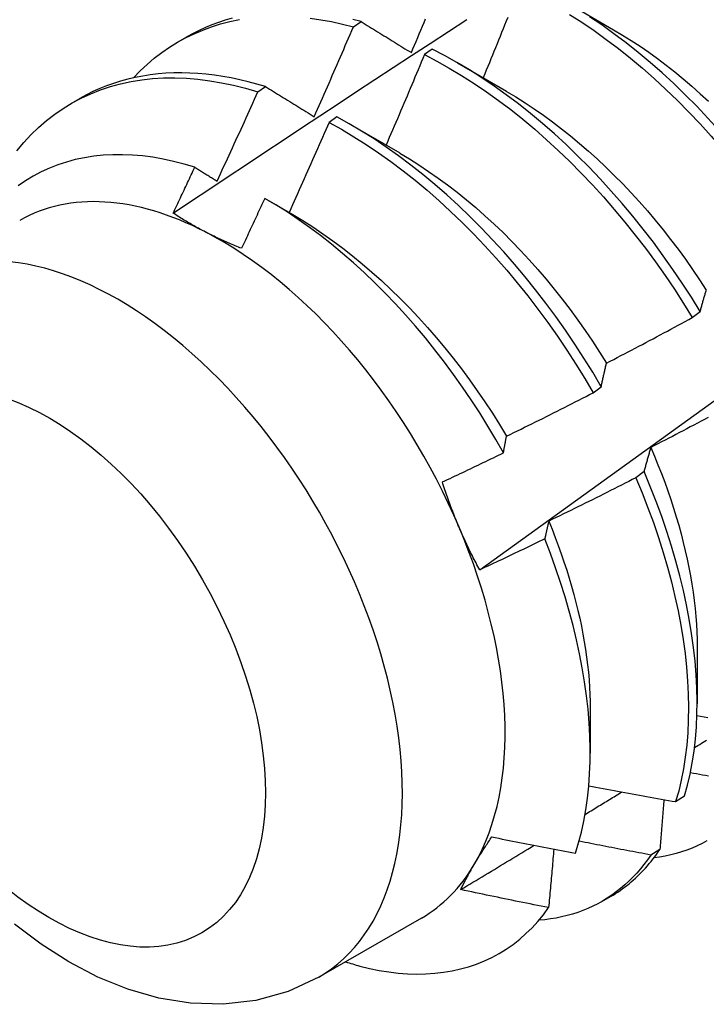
# Model space of a CAD drawing. Header units: inches. Extents: x 15 to 190, y 16 to 108.
# Tile 62 of 90: x 168.969 to 169.192, y 68.755 to 69.076. Entities that reach past the tile are written whole.
import ezdxf

# ---------------------------------------------------------------- set-up
doc = ezdxf.new("R2010")
doc.units = ezdxf.units.IN
doc.header["$MEASUREMENT"] = 0
doc.layers.add('Visible Edges(ANSI)', color=7, linetype='Continuous', lineweight=25)
doc.layers.add('Visible Tangent Edges(ANSI)', color=7, linetype='Continuous', lineweight=25)

msp = doc.modelspace()

# ---------------------------------------------------------------- linework, layer by layer
at = {"layer": 'Visible Edges(ANSI)'}
for p, q in [((169.14605, 69.08161), (169.162, 69.07238)), ((169.07733, 69.07331), (169.07984, 69.07501)), ((169.02039, 69.06844), (169.0232, 69.07006)), ((169.10296, 69.06605), (169.10045, 69.06427)), ((169.11125, 69.06157), (169.1272, 69.05234)), ((169.04626, 69.05217), (169.04877, 69.05388)), ((168.98559, 69.0484), (168.9884, 69.05002)), ((169.07196, 69.04404), (169.06945, 69.04225)), ((169.07645, 69.04153), (169.0924, 69.0323)), ((169.04947, 69.01697), (169.05761, 69.01226)), ((169.18756, 68.97875), (169.19016, 68.98072)), ((169.15536, 68.9543), (169.15797, 68.95628)), ((169.17189, 68.92865), (169.16923, 68.92666)), ((169.18917, 68.87157), (169.18915, 68.85313)), ((169.15437, 68.85153), (169.15435, 68.83712)), ((169.18217, 68.82134), (169.18506, 68.82322)), ((169.17703, 68.8058), (169.17408, 68.80398)), ((169.1582, 68.78889), (169.16101, 68.79051)), ((169.09945, 68.78346), (169.06605, 68.76422))]:
    msp.add_line(p, q, dxfattribs=at)
at = {"layer": 'Visible Edges(ANSI)', "flags": 128}
for points in [[(169.12754, 69.07634), (169.12705, 69.07512), (169.12655, 69.07389), (169.12606, 69.07266), (169.12557, 69.07144), (169.12507, 69.07022), (169.12458, 69.06899), (169.12408, 69.06777), (169.12358, 69.06654), (169.12308, 69.06532), (169.12258, 69.06409), (169.12208, 69.06287), (169.12158, 69.06165), (169.12108, 69.06042), (169.12058, 69.0592), (169.12008, 69.05798), (169.11957, 69.05676)], [(169.1476, 69.07738), (169.15162, 69.0748), (169.15562, 69.07209), (169.1596, 69.06923), (169.16356, 69.06623), (169.16748, 69.0631), (169.17137, 69.05984), (169.17522, 69.05646), (169.17902, 69.05295), (169.18278, 69.04933), (169.18648, 69.04559), (169.19013, 69.04175), (169.19371, 69.0378), (169.19723, 69.03376), (169.20067, 69.02962), (169.20405, 69.0254), (169.20734, 69.02109), (169.21056, 69.0167), (169.21369, 69.01225), (169.21673, 69.00773), (169.21968, 69.00314)], [(169.22227, 69.00511), (169.21931, 69.00969), (169.21626, 69.01421), (169.21313, 69.01866), (169.20991, 69.02304), (169.20661, 69.02734), (169.20323, 69.03156), (169.19977, 69.03569), (169.19625, 69.03972), (169.19266, 69.04366), (169.18901, 69.0475), (169.18531, 69.05123), (169.18155, 69.05484), (169.17774, 69.05834), (169.17389, 69.06172), (169.17, 69.06497), (169.16607, 69.06809), (169.16211, 69.07107), (169.15813, 69.07392), (169.15413, 69.07662)], [(169.00583, 69.05673), (169.008, 69.05898), (169.01025, 69.0611), (169.01259, 69.06309), (169.01502, 69.06495), (169.01753, 69.06668), (169.02012, 69.06828), (169.02278, 69.06975), (169.02552, 69.07108), (169.02834, 69.07227), (169.03122, 69.07332), (169.03417, 69.07424), (169.03719, 69.07501), (169.04027, 69.07565)], [(169.01872, 69.01271), (169.02468, 69.01669), (169.03064, 69.02066), (169.03661, 69.02462), (169.04257, 69.02858), (169.04854, 69.03253), (169.05451, 69.03648), (169.06047, 69.04043), (169.06644, 69.04437), (169.07241, 69.04831), (169.07838, 69.05224), (169.08435, 69.05617), (169.09032, 69.06009), (169.09629, 69.06401), (169.10227, 69.06792), (169.10824, 69.07183), (169.11422, 69.07574)], [(169.03788, 69.0761), (169.03567, 69.07547), (169.03349, 69.07475), (169.03135, 69.07397), (169.02926, 69.0731), (169.0272, 69.07216), (169.02518, 69.07115), (169.0232, 69.07006)], [(169.06329, 69.07613), (169.06675, 69.07563), (169.07025, 69.075), (169.07378, 69.07422), (169.07733, 69.07331)], [(169.06459, 69.0441), (169.06513, 69.04532), (169.06567, 69.04653), (169.06621, 69.04775), (169.06675, 69.04896), (169.06729, 69.05017), (169.06782, 69.05139), (169.06836, 69.0526), (169.06889, 69.05382), (169.06943, 69.05504), (169.06996, 69.05625), (169.07049, 69.05747), (169.07102, 69.05868), (169.07155, 69.0599), (169.07208, 69.06112), (169.07261, 69.06234), (169.07314, 69.06355), (169.07367, 69.06477), (169.07419, 69.06599), (169.07472, 69.06721), (169.07524, 69.06843), (169.07576, 69.06965), (169.07629, 69.07087), (169.07681, 69.07209), (169.07733, 69.07331)], [(169.07984, 69.07501), (169.0772, 69.07569)], [(169.07984, 69.07501), (169.08051, 69.07459), (169.08119, 69.07418), (169.08186, 69.07376), (169.08254, 69.07335), (169.08321, 69.07293), (169.08389, 69.07252), (169.08456, 69.0721), (169.08524, 69.07168), (169.08592, 69.07126), (169.0866, 69.07085), (169.08728, 69.07043), (169.08796, 69.07001), (169.08864, 69.06959), (169.08933, 69.06917), (169.09001, 69.06875), (169.09069, 69.06832), (169.09138, 69.0679), (169.09207, 69.06748), (169.09275, 69.06706), (169.09344, 69.06663), (169.09413, 69.06621), (169.09482, 69.06578), (169.09551, 69.06536), (169.0962, 69.06493)], [(169.0962, 69.06493), (169.09672, 69.06615), (169.09724, 69.06737), (169.09776, 69.06859), (169.09827, 69.06982), (169.09879, 69.07104), (169.0993, 69.07226), (169.09982, 69.07348), (169.10033, 69.0747), (169.10084, 69.07593)], [(169.11844, 68.89672), (169.12974, 68.90485), (169.14104, 68.91298), (169.15232, 68.9211), (169.1636, 68.92923), (169.17486, 68.93736), (169.18611, 68.94548), (169.19736, 68.95361), (169.20859, 68.96173), (169.21982, 68.96985), (169.23103, 68.97797), (169.24223, 68.98609), (169.25343, 68.99421), (169.26461, 69.00232), (169.27579, 69.01044), (169.28696, 69.01855), (169.29811, 69.02665), (169.30926, 69.03476), (169.3204, 69.04286), (169.33153, 69.05096), (169.34265, 69.05906), (169.35376, 69.06715), (169.36486, 69.07524)], [(169.162, 69.07237), (169.16487, 69.07066), (169.16774, 69.06887), (169.17059, 69.06699), (169.17343, 69.06503), (169.17626, 69.06298), (169.17907, 69.06085), (169.18186, 69.05865), (169.18463, 69.05636), (169.18739, 69.05401), (169.19011, 69.05158), (169.19281, 69.04909)], [(169.10045, 69.06427), (169.09994, 69.06305), (169.09943, 69.06182), (169.09892, 69.06059), (169.0984, 69.05936), (169.09789, 69.05813), (169.09738, 69.05691), (169.09686, 69.05568), (169.09634, 69.05445), (169.09583, 69.05323), (169.09531, 69.052), (169.09479, 69.05078), (169.09427, 69.04955), (169.09375, 69.04833), (169.09323, 69.0471), (169.09271, 69.04588), (169.09219, 69.04465), (169.09166, 69.04343), (169.09114, 69.0422), (169.09061, 69.04098), (169.09009, 69.03976), (169.08956, 69.03853), (169.08903, 69.03731), (169.08851, 69.03609), (169.08798, 69.03486)], [(169.10045, 69.06427), (169.10449, 69.06216), (169.10853, 69.0599), (169.11256, 69.05749), (169.11658, 69.05492), (169.12059, 69.05221), (169.12457, 69.04936), (169.12853, 69.04638), (169.13245, 69.04325), (169.13634, 69.04), (169.14019, 69.03662), (169.144, 69.03312), (169.14776, 69.02951), (169.15147, 69.02578), (169.15511, 69.02194), (169.1587, 69.018), (169.16222, 69.01396), (169.16567, 69.00983), (169.16905, 69.00561), (169.17235, 69.00131), (169.17557, 68.99693), (169.17871, 68.99247), (169.18175, 68.98796), (169.1847, 68.98338), (169.18756, 68.97875)], [(169.19016, 68.98072), (169.1873, 68.98535), (169.18433, 68.98992), (169.18128, 68.99443), (169.17814, 68.99888), (169.17492, 69.00326), (169.17161, 69.00755), (169.16823, 69.01177), (169.16477, 69.01589), (169.16124, 69.01992), (169.15765, 69.02386), (169.154, 69.02768), (169.15029, 69.03141), (169.14653, 69.03501), (169.14271, 69.0385), (169.13886, 69.04187), (169.13497, 69.04512), (169.13104, 69.04823), (169.12708, 69.0512), (169.1231, 69.05404), (169.11909, 69.05674), (169.11507, 69.05929), (169.11104, 69.0617), (169.107, 69.06395), (169.10296, 69.06605)], [(169.04877, 69.05388), (169.04596, 69.05471), (169.04316, 69.05546), (169.04038, 69.05613), (169.03761, 69.0567), (169.03487, 69.0572), (169.03215, 69.0576), (169.02944, 69.05792), (169.02677, 69.05815), (169.02411, 69.05829), (169.02149, 69.05835), (169.01889, 69.05832), (169.01633, 69.0582), (169.01379, 69.05799), (169.01129, 69.0577), (169.00882, 69.05732), (169.00639, 69.05685), (169.004, 69.0563), (169.00164, 69.05566), (168.99933, 69.05493), (168.99705, 69.05412), (168.99482, 69.05322), (168.99264, 69.05224), (168.99049, 69.05117), (168.9884, 69.05002)], [(168.96786, 69.03298), (168.97011, 69.03567), (168.97247, 69.03821), (168.97494, 69.0406), (168.97752, 69.04283), (168.9802, 69.0449), (168.98299, 69.04681), (168.98587, 69.04856), (168.98885, 69.05014), (168.99191, 69.05156), (168.99507, 69.05281), (168.99831, 69.05388), (169.00163, 69.05479), (169.00502, 69.05552), (169.00849, 69.05608), (169.01203, 69.05647), (169.01563, 69.05669), (169.0193, 69.05673), (169.02301, 69.05659), (169.02678, 69.05628), (169.0306, 69.0558), (169.03446, 69.05515), (169.03836, 69.05433), (169.0423, 69.05333), (169.04626, 69.05217)], [(169.04877, 69.05388), (169.04942, 69.05348), (169.05007, 69.05308), (169.05072, 69.05268), (169.05137, 69.05227), (169.05203, 69.05187), (169.05268, 69.05147), (169.05334, 69.05106), (169.05399, 69.05066), (169.05465, 69.05025), (169.0553, 69.04985), (169.05596, 69.04944), (169.05662, 69.04903), (169.05728, 69.04862), (169.05794, 69.04822), (169.0586, 69.04781), (169.05926, 69.0474), (169.05993, 69.04699), (169.06059, 69.04658), (169.06126, 69.04617), (169.06192, 69.04576), (169.06259, 69.04534), (169.06325, 69.04493), (169.06392, 69.04452), (169.06459, 69.0441)], [(169.033, 69.02315), (169.03357, 69.02436), (169.03413, 69.02556), (169.03469, 69.02677), (169.03525, 69.02797), (169.03581, 69.02918), (169.03636, 69.03039), (169.03692, 69.03159), (169.03748, 69.0328), (169.03803, 69.03401), (169.03859, 69.03522), (169.03914, 69.03643), (169.03969, 69.03764), (169.04025, 69.03884), (169.0408, 69.04005), (169.04135, 69.04126), (169.0419, 69.04247), (169.04244, 69.04369), (169.04299, 69.0449), (169.04354, 69.04611), (169.04409, 69.04732), (169.04463, 69.04853), (169.04517, 69.04974), (169.04572, 69.05095), (169.04626, 69.05217)], [(169.12719, 69.05231), (169.1302, 69.05051), (169.1332, 69.04862), (169.13619, 69.04664), (169.13916, 69.04457), (169.14212, 69.04241), (169.14507, 69.04016), (169.14799, 69.03783), (169.15089, 69.03542), (169.15377, 69.03293), (169.15661, 69.03037), (169.15943, 69.02773), (169.16221, 69.02501), (169.16496, 69.02223), (169.16767, 69.01938), (169.17033, 69.01646), (169.17296, 69.01348), (169.17553, 69.01044), (169.17806, 69.00734), (169.18054, 69.00418), (169.18296, 69.00098), (169.18534, 68.99772), (169.18766, 68.99442), (169.18992, 68.99108), (169.19212, 68.9877)], [(169.06945, 69.04225), (169.06892, 69.04103), (169.06839, 69.03981), (169.06785, 69.03858), (169.06731, 69.03736), (169.06678, 69.03614), (169.06624, 69.03491), (169.0657, 69.03369), (169.06516, 69.03247), (169.06462, 69.03125), (169.06408, 69.03002), (169.06354, 69.0288), (169.06299, 69.02758), (169.06245, 69.02636), (169.06191, 69.02514), (169.06136, 69.02392), (169.06081, 69.0227), (169.06027, 69.02148), (169.05972, 69.02026), (169.05917, 69.01904), (169.05862, 69.01782), (169.05807, 69.01661), (169.05752, 69.01539), (169.05697, 69.01417), (169.05642, 69.01295)], [(169.06945, 69.04225), (169.07349, 69.04), (169.07753, 69.03759), (169.08155, 69.03504), (169.08555, 69.03234), (169.08954, 69.0295), (169.09349, 69.02652), (169.09742, 69.0234), (169.10131, 69.02016), (169.10517, 69.01679), (169.10898, 69.0133), (169.11274, 69.00969), (169.11645, 69.00596), (169.1201, 69.00213), (169.12369, 68.9982), (169.12722, 68.99416), (169.13067, 68.99004), (169.13406, 68.98582), (169.13736, 68.98152), (169.14058, 68.97715), (169.14372, 68.9727), (169.14677, 68.96819), (169.14973, 68.96361), (169.1526, 68.95898), (169.15536, 68.9543)], [(169.15797, 68.95628), (169.15519, 68.96096), (169.15232, 68.96558), (169.14936, 68.97015), (169.1463, 68.97466), (169.14315, 68.9791), (169.13992, 68.98347), (169.13661, 68.98777), (169.13322, 68.99197), (169.12976, 68.99609), (169.12623, 69.00012), (169.12264, 69.00405), (169.11898, 69.00787), (169.11527, 69.01158), (169.1115, 69.01519), (169.10769, 69.01867), (169.10383, 69.02203), (169.09994, 69.02526), (169.09601, 69.02837), (169.09205, 69.03134), (169.08806, 69.03417), (169.08405, 69.03686), (169.08003, 69.0394), (169.076, 69.0418), (169.07196, 69.04404)], [(169.02575, 69.02764), (169.02229, 69.02867), (169.01887, 69.02956), (169.01547, 69.03029), (169.01211, 69.03088), (169.00879, 69.03131), (169.00551, 69.0316), (169.00228, 69.03173), (168.99909, 69.03171), (168.99595, 69.03155), (168.99287, 69.03122), (168.98985, 69.03075), (168.98689, 69.03012), (168.98401, 69.02935), (168.98119, 69.02842), (168.97846, 69.02735), (168.9758, 69.02613), (168.97322, 69.02476), (168.97072, 69.02324), (168.96831, 69.02159)], [(169.0924, 69.03224), (169.09555, 69.03037), (169.09868, 69.02839), (169.10181, 69.02632), (169.10492, 69.02415), (169.10801, 69.02188), (169.11108, 69.01952), (169.11413, 69.01707), (169.11715, 69.01453), (169.12014, 69.01189), (169.1231, 69.00918), (169.12602, 69.00638), (169.1289, 69.00349), (169.13174, 69.00053), (169.13454, 68.9975), (169.1373, 68.9944), (169.14, 68.99123), (169.14266, 68.988), (169.14526, 68.98471), (169.14781, 68.98137), (169.15031, 68.97797), (169.15274, 68.97453), (169.15511, 68.97104), (169.15742, 68.96751), (169.15966, 68.96394)], [(169.01872, 69.01272), (169.01901, 69.01334), (169.01931, 69.01396), (169.0196, 69.01458), (169.0199, 69.0152), (169.02019, 69.01582), (169.02049, 69.01644), (169.02078, 69.01707), (169.02108, 69.01769), (169.02137, 69.01831), (169.02166, 69.01893), (169.02196, 69.01955), (169.02225, 69.02017), (169.02254, 69.0208), (169.02284, 69.02142), (169.02313, 69.02204), (169.02342, 69.02266), (169.02371, 69.02328), (169.024, 69.02391), (169.0243, 69.02453), (169.02459, 69.02515), (169.02488, 69.02577), (169.02517, 69.0264), (169.02546, 69.02702), (169.02575, 69.02764)], [(169.02575, 69.02764), (169.02605, 69.02746), (169.02635, 69.02727), (169.02665, 69.02709), (169.02695, 69.0269), (169.02725, 69.02671), (169.02756, 69.02653), (169.02786, 69.02634), (169.02816, 69.02615), (169.02846, 69.02597), (169.02876, 69.02578), (169.02906, 69.02559), (169.02937, 69.02541), (169.02967, 69.02522), (169.02997, 69.02503), (169.03027, 69.02484), (169.03058, 69.02466), (169.03088, 69.02447), (169.03118, 69.02428), (169.03148, 69.02409), (169.03179, 69.0239), (169.03209, 69.02372), (169.0324, 69.02353), (169.0327, 69.02334), (169.033, 69.02315)], [(169.04849, 69.01753), (169.04818, 69.01686), (169.04787, 69.01618), (169.04756, 69.0155), (169.04724, 69.01482), (169.04693, 69.01414), (169.04662, 69.01347), (169.04631, 69.01279), (169.046, 69.01211), (169.04568, 69.01143), (169.04537, 69.01076), (169.04506, 69.01008), (169.04474, 69.0094), (169.04443, 69.00873), (169.04411, 69.00805), (169.0438, 69.00737), (169.04348, 69.0067), (169.04317, 69.00602), (169.04285, 69.00535), (169.04254, 69.00467), (169.04222, 69.00399), (169.04191, 69.00332), (169.04159, 69.00264), (169.04127, 69.00197), (169.04096, 69.00129)], [(169.12617, 68.93479), (169.12368, 68.93916), (169.1211, 68.94349), (169.11843, 68.94777), (169.11567, 68.952), (169.11284, 68.95617), (169.10992, 68.96027), (169.10693, 68.96431), (169.10387, 68.96827), (169.10075, 68.97214), (169.09756, 68.97593), (169.09432, 68.97962), (169.09103, 68.98321), (169.08768, 68.98671), (169.08428, 68.99011), (169.08084, 68.99339), (169.07735, 68.99657), (169.07382, 68.99964), (169.07026, 69.00259), (169.06667, 69.00542), (169.06306, 69.00811), (169.05943, 69.01067), (169.05579, 69.0131), (169.05215, 69.01538), (169.04849, 69.01753)], [(169.02923, 69.00659), (169.02876, 69.00683), (169.0283, 69.00707), (169.02784, 69.00732), (169.02738, 69.00756), (169.02692, 69.00781), (169.02647, 69.00806), (169.02602, 69.0083), (169.02557, 69.00855), (169.02512, 69.00881), (169.02468, 69.00906), (169.02424, 69.00931), (169.0238, 69.00957), (169.02336, 69.00982), (169.02293, 69.01008), (169.0225, 69.01034), (169.02207, 69.0106), (169.02164, 69.01086), (169.02121, 69.01112), (169.02079, 69.01138), (169.02037, 69.01165), (169.01996, 69.01191), (169.01954, 69.01218), (169.01913, 69.01245), (169.01872, 69.01272)], [(169.05761, 69.01223), (169.06089, 69.01028), (169.06416, 69.00822), (169.06741, 69.00605), (169.07065, 69.00376), (169.07387, 69.00137), (169.07706, 68.99887), (169.08023, 68.99628), (169.08337, 68.99358), (169.08648, 68.99079), (169.08955, 68.98791), (169.09258, 68.98495), (169.09557, 68.9819), (169.09852, 68.97877), (169.10141, 68.97556), (169.10426, 68.97229), (169.10706, 68.96894), (169.1098, 68.96554), (169.11248, 68.96207), (169.11509, 68.95854), (169.11764, 68.95496), (169.12013, 68.95133), (169.12254, 68.94766), (169.12487, 68.94394), (169.12713, 68.94018)], [(169.04096, 69.00129), (169.04044, 69.00149), (169.03993, 69.0017), (169.03942, 69.00191), (169.03891, 69.00212), (169.03841, 69.00233), (169.03791, 69.00254), (169.0374, 69.00275), (169.03691, 69.00296), (169.03641, 69.00318), (169.03592, 69.0034), (169.03542, 69.00362), (169.03494, 69.00384), (169.03445, 69.00406), (169.03396, 69.00428), (169.03348, 69.0045), (169.033, 69.00473), (169.03252, 69.00496), (169.03204, 69.00519), (169.03157, 69.00542), (169.0311, 69.00565), (169.03063, 69.00588), (169.03016, 69.00612), (169.02969, 69.00635), (169.02923, 69.00659)], [(169.19016, 68.98072), (169.19024, 68.98102), (169.19032, 68.98133), (169.1904, 68.98163), (169.19048, 68.98193), (169.19056, 68.98223), (169.19064, 68.98253), (169.19072, 68.98283), (169.1908, 68.98312), (169.19088, 68.98342), (169.19097, 68.98371), (169.19105, 68.984), (169.19113, 68.9843), (169.19122, 68.98459), (169.1913, 68.98488), (169.19138, 68.98517), (169.19147, 68.98545), (169.19155, 68.98574), (169.19164, 68.98603), (169.19173, 68.98631), (169.19181, 68.98659), (169.1919, 68.98687), (169.19199, 68.98716), (169.19207, 68.98743), (169.19216, 68.98771)], [(169.15969, 68.96397), (169.16086, 68.96457), (169.16202, 68.96517), (169.16319, 68.96578), (169.16436, 68.96639), (169.16552, 68.967), (169.16669, 68.9676), (169.16785, 68.96821), (169.16902, 68.96883), (169.17018, 68.96944), (169.17134, 68.97005), (169.17251, 68.97067), (169.17367, 68.97128), (169.17483, 68.9719), (169.17599, 68.97251), (169.17715, 68.97313), (169.17831, 68.97375), (169.17947, 68.97437), (169.18063, 68.97499), (169.18178, 68.97562), (169.18294, 68.97624), (169.1841, 68.97687), (169.18525, 68.97749), (169.18641, 68.97812), (169.18756, 68.97875)], [(169.15797, 68.95628), (169.15803, 68.95661), (169.1581, 68.95695), (169.15817, 68.95728), (169.15824, 68.95761), (169.15831, 68.95793), (169.15838, 68.95826), (169.15845, 68.95859), (169.15852, 68.95891), (169.15859, 68.95924), (169.15866, 68.95956), (169.15873, 68.95988), (169.1588, 68.9602), (169.15887, 68.96052), (169.15895, 68.96084), (169.15902, 68.96116), (169.15909, 68.96148), (169.15916, 68.96179), (169.15924, 68.96211), (169.15931, 68.96242), (169.15939, 68.96273), (169.15946, 68.96304), (169.15954, 68.96335), (169.15961, 68.96366), (169.15969, 68.96397)], [(169.12714, 68.94018), (169.12832, 68.94076), (169.12951, 68.94134), (169.13069, 68.94191), (169.13187, 68.94249), (169.13305, 68.94307), (169.13423, 68.94366), (169.13541, 68.94424), (169.13658, 68.94482), (169.13776, 68.94541), (169.13894, 68.94599), (169.14012, 68.94658), (169.14129, 68.94717), (169.14247, 68.94776), (169.14364, 68.94835), (169.14482, 68.94894), (169.14599, 68.94953), (169.14716, 68.95012), (169.14834, 68.95072), (169.14951, 68.95131), (169.15068, 68.95191), (169.15185, 68.95251), (169.15302, 68.9531), (169.15419, 68.9537), (169.15536, 68.9543)], [(169.19274, 68.94627), (169.19158, 68.94566), (169.19042, 68.94504), (169.18925, 68.94442), (169.18809, 68.94381), (169.18692, 68.94319), (169.18576, 68.94258), (169.18459, 68.94197), (169.18342, 68.94136), (169.18226, 68.94075), (169.18109, 68.94014), (169.17992, 68.93953), (169.17875, 68.93893), (169.17758, 68.93832), (169.17641, 68.93772), (169.17524, 68.93711), (169.17407, 68.93651)], [(169.12617, 68.93479), (169.12621, 68.93502), (169.12625, 68.93525), (169.12629, 68.93548), (169.12633, 68.93571), (169.12636, 68.93594), (169.1264, 68.93617), (169.12644, 68.93639), (169.12648, 68.93662), (169.12652, 68.93685), (169.12656, 68.93707), (169.1266, 68.9373), (169.12665, 68.93752), (169.12669, 68.93775), (169.12673, 68.93797), (169.12677, 68.93819), (169.12681, 68.93842), (169.12685, 68.93864), (169.12689, 68.93886), (169.12693, 68.93908), (169.12697, 68.9393), (169.12702, 68.93952), (169.12706, 68.93974), (169.1271, 68.93996), (169.12714, 68.94018)], [(169.17407, 68.93651), (169.17397, 68.9362), (169.17388, 68.93588), (169.17378, 68.93556), (169.17369, 68.93524), (169.17359, 68.93492), (169.1735, 68.9346), (169.17341, 68.93428), (169.17331, 68.93396), (169.17322, 68.93363), (169.17313, 68.93331), (169.17304, 68.93298), (169.17295, 68.93266), (169.17285, 68.93233), (169.17276, 68.932), (169.17267, 68.93167), (169.17258, 68.93134), (169.1725, 68.931), (169.17241, 68.93067), (169.17232, 68.93034), (169.17223, 68.93), (169.17214, 68.92966), (169.17206, 68.92933), (169.17197, 68.92899), (169.17189, 68.92865)], [(169.17406, 68.93652), (169.17526, 68.9337), (169.17642, 68.93087), (169.17753, 68.92805), (169.1786, 68.92523), (169.17961, 68.92241), (169.18057, 68.9196), (169.18149, 68.91679), (169.18235, 68.91399), (169.18317, 68.9112), (169.18393, 68.90842), (169.18464, 68.90565), (169.1853, 68.9029), (169.18591, 68.90016), (169.18647, 68.89744), (169.18698, 68.89474), (169.18743, 68.89207), (169.18784, 68.88941), (169.18819, 68.88678), (169.18848, 68.88417), (169.18873, 68.88159), (169.18891, 68.87904), (169.18905, 68.87652), (169.18913, 68.87403), (169.18916, 68.87158)], [(169.10629, 68.9253), (169.10712, 68.92569), (169.10795, 68.92608), (169.10878, 68.92647), (169.10961, 68.92686), (169.11044, 68.92725), (169.11127, 68.92764), (169.1121, 68.92804), (169.11293, 68.92843), (169.11376, 68.92882), (169.11459, 68.92922), (169.11542, 68.92961), (169.11625, 68.93001), (169.11707, 68.9304), (169.1179, 68.9308), (169.11873, 68.9312), (169.11956, 68.93159), (169.12039, 68.93199), (169.12121, 68.93239), (169.12204, 68.93279), (169.12287, 68.93319), (169.12369, 68.93359), (169.12452, 68.93399), (169.12534, 68.93439), (169.12617, 68.93479)], [(169.16923, 68.92666), (169.16806, 68.92606), (169.16689, 68.92546), (169.16571, 68.92486), (169.16454, 68.92427), (169.16336, 68.92367), (169.16219, 68.92308), (169.16101, 68.92249), (169.15983, 68.9219), (169.15865, 68.92131), (169.15748, 68.92072), (169.1563, 68.92013), (169.15512, 68.91954), (169.15394, 68.91896), (169.15276, 68.91837), (169.15158, 68.91779), (169.1504, 68.91721), (169.14922, 68.91662), (169.14803, 68.91604), (169.14685, 68.91546), (169.14567, 68.91489), (169.14448, 68.91431), (169.1433, 68.91373), (169.14211, 68.91316), (169.14093, 68.91258)], [(169.16923, 68.92666), (169.17125, 68.9218), (169.17316, 68.91694), (169.17494, 68.91209), (169.17659, 68.90724), (169.17812, 68.90241), (169.17953, 68.8976), (169.1808, 68.89282), (169.18195, 68.88807), (169.18296, 68.88337), (169.18385, 68.8787), (169.1846, 68.87409), (169.18521, 68.86954), (169.1857, 68.86505), (169.18604, 68.86063), (169.18626, 68.85628), (169.18634, 68.85201), (169.18628, 68.84782), (169.18609, 68.84373), (169.18576, 68.83973), (169.18531, 68.83583), (169.18472, 68.83204), (169.184, 68.82836), (169.18315, 68.82479), (169.18217, 68.82134)], [(169.18506, 68.82322), (169.18603, 68.82667), (169.18687, 68.83025), (169.18758, 68.83394), (169.18816, 68.83775), (169.18861, 68.84165), (169.18892, 68.84566), (169.1891, 68.84976), (169.18915, 68.85395), (169.18906, 68.85822), (169.18883, 68.86258), (169.18848, 68.86701), (169.18798, 68.8715), (169.18736, 68.87606), (169.1866, 68.88068), (169.1857, 68.88534), (169.18468, 68.89005), (169.18352, 68.8948), (169.18224, 68.89959), (169.18082, 68.9044), (169.17928, 68.90923), (169.17762, 68.91408), (169.17583, 68.91893), (169.17392, 68.92379), (169.17189, 68.92865)], [(169.11173, 68.91055), (169.11147, 68.91115), (169.11122, 68.91175), (169.11097, 68.91236), (169.11073, 68.91296), (169.11048, 68.91357), (169.11024, 68.91418), (169.11, 68.91478), (169.10976, 68.91539), (169.10953, 68.916), (169.1093, 68.91662), (169.10907, 68.91723), (169.10884, 68.91784), (169.10861, 68.91846), (169.10839, 68.91907), (169.10817, 68.91969), (169.10795, 68.92031), (169.10774, 68.92093), (169.10752, 68.92155), (169.10731, 68.92217), (169.1071, 68.92279), (169.10689, 68.92342), (169.10669, 68.92404), (169.10649, 68.92467), (169.10629, 68.9253)], [(169.11844, 68.89672), (169.11813, 68.89728), (169.11783, 68.89784), (169.11753, 68.8984), (169.11723, 68.89897), (169.11693, 68.89953), (169.11664, 68.9001), (169.11635, 68.90067), (169.11606, 68.90123), (169.11577, 68.90181), (169.11548, 68.90238), (169.1152, 68.90295), (169.11492, 68.90353), (169.11464, 68.9041), (169.11437, 68.90468), (169.11409, 68.90526), (169.11382, 68.90584), (169.11355, 68.90643), (169.11328, 68.90701), (169.11302, 68.9076), (169.11276, 68.90818), (169.1125, 68.90877), (169.11224, 68.90936), (169.11198, 68.90996), (169.11173, 68.91055)], [(169.14093, 68.91258), (169.14087, 68.91235), (169.14081, 68.91211), (169.14075, 68.91187), (169.14069, 68.91163), (169.14064, 68.9114), (169.14058, 68.91116), (169.14052, 68.91092), (169.14046, 68.91068), (169.14041, 68.91044), (169.14035, 68.91019), (169.14029, 68.90995), (169.14024, 68.90971), (169.14018, 68.90947), (169.14012, 68.90922), (169.14007, 68.90898), (169.14001, 68.90874), (169.13996, 68.90849), (169.1399, 68.90825), (169.13985, 68.908), (169.13979, 68.90775), (169.13974, 68.90751), (169.13968, 68.90726), (169.13963, 68.90701), (169.13957, 68.90676)], [(169.14088, 68.91259), (169.14196, 68.90993), (169.14299, 68.90726), (169.14399, 68.9046), (169.14494, 68.90194), (169.14585, 68.89929), (169.14672, 68.89664), (169.14754, 68.894), (169.14831, 68.89137), (169.14904, 68.88875), (169.14973, 68.88614), (169.15037, 68.88354), (169.15096, 68.88096), (169.15151, 68.87839), (169.15201, 68.87584), (169.15246, 68.87331), (169.15286, 68.87079), (169.15322, 68.8683), (169.15352, 68.86583), (169.15378, 68.86339), (169.15399, 68.86097), (169.15415, 68.85858), (169.15426, 68.85621), (169.15432, 68.85387), (169.15434, 68.85157)], [(169.13957, 68.90676), (169.1387, 68.90634), (169.13782, 68.90591), (169.13694, 68.90549), (169.13606, 68.90507), (169.13518, 68.90464), (169.13431, 68.90422), (169.13343, 68.9038), (169.13255, 68.90338), (169.13167, 68.90296), (169.13079, 68.90254), (169.12991, 68.90212), (169.12903, 68.9017), (169.12815, 68.90128), (169.12727, 68.90086), (169.12638, 68.90045), (169.1255, 68.90003), (169.12462, 68.89962), (169.12374, 68.8992), (169.12286, 68.89879), (169.12197, 68.89837), (169.12109, 68.89796), (169.12021, 68.89755), (169.11932, 68.89713), (169.11844, 68.89672)], [(169.14956, 68.80454), (169.15059, 68.80791), (169.1515, 68.81139), (169.15228, 68.81499), (169.15295, 68.81868), (169.15348, 68.82248), (169.15389, 68.82636), (169.15417, 68.83033), (169.15432, 68.83439), (169.15435, 68.83852), (169.15425, 68.84274), (169.15401, 68.84702), (169.15366, 68.85137), (169.15317, 68.85579), (169.15255, 68.86028), (169.15181, 68.86481), (169.15094, 68.86937), (169.14994, 68.87398), (169.14882, 68.87861), (169.14758, 68.88326), (169.14622, 68.88794), (169.14474, 68.89263), (169.14313, 68.89734), (169.14141, 68.90205), (169.13957, 68.90676)], [(169.18909, 68.84935), (169.19029, 68.84915), (169.19148, 68.84894), (169.19268, 68.84874)], [(169.1883, 68.83892), (169.18887, 68.83927), (169.18943, 68.83961), (169.18999, 68.83996), (169.19056, 68.8403), (169.19112, 68.84065), (169.19168, 68.84099), (169.19225, 68.84134)], [(169.19283, 68.82962), (169.19185, 68.8298), (169.19087, 68.82997), (169.18989, 68.83015), (169.18892, 68.83033), (169.18794, 68.8305), (169.18696, 68.83068)], [(169.15269, 68.81719), (169.15319, 68.81749), (169.15369, 68.81779), (169.15418, 68.8181), (169.15468, 68.8184), (169.15518, 68.8187), (169.15568, 68.81901), (169.15618, 68.81931), (169.15668, 68.81961), (169.15717, 68.81992), (169.15767, 68.82022), (169.15817, 68.82052), (169.15867, 68.82083), (169.15916, 68.82113), (169.15966, 68.82143), (169.16016, 68.82173), (169.16066, 68.82204), (169.16116, 68.82234), (169.16165, 68.82264), (169.16215, 68.82295), (169.16265, 68.82325), (169.16315, 68.82355), (169.16365, 68.82386), (169.16414, 68.82416), (169.16464, 68.82446)], [(169.1539, 68.82644), (169.15507, 68.82622), (169.15625, 68.826), (169.15742, 68.82579), (169.1586, 68.82557), (169.15977, 68.82535), (169.16095, 68.82513), (169.16213, 68.82492), (169.1633, 68.8247), (169.16448, 68.82449), (169.16566, 68.82427), (169.16684, 68.82406), (169.16801, 68.82385), (169.16919, 68.82363), (169.17037, 68.82342), (169.17155, 68.82321), (169.17273, 68.823), (169.17391, 68.82279), (169.17509, 68.82258), (169.17627, 68.82237), (169.17745, 68.82217), (169.17863, 68.82196), (169.17981, 68.82175), (169.18099, 68.82154), (169.18217, 68.82134)], [(169.17833, 68.82201), (169.17828, 68.82134), (169.17822, 68.82066), (169.17817, 68.81999), (169.17812, 68.81932), (169.17806, 68.81864), (169.17801, 68.81797), (169.17796, 68.8173), (169.1779, 68.81662), (169.17785, 68.81595), (169.1778, 68.81527), (169.17774, 68.8146), (169.17769, 68.81392), (169.17763, 68.81325), (169.17758, 68.81257), (169.17752, 68.81189), (169.17747, 68.81122), (169.17741, 68.81054), (169.17736, 68.80986), (169.1773, 68.80919), (169.17725, 68.80851), (169.17719, 68.80783), (169.17714, 68.80715), (169.17708, 68.80648), (169.17703, 68.8058)], [(169.11663, 68.80086), (169.11684, 68.80122), (169.11706, 68.80158), (169.11727, 68.80194), (169.11749, 68.80231), (169.11772, 68.80267), (169.11794, 68.80304), (169.11817, 68.80341), (169.1184, 68.80378), (169.11863, 68.80415), (169.11886, 68.80452), (169.1191, 68.80489), (169.11934, 68.80527), (169.11958, 68.80565), (169.11982, 68.80602), (169.12006, 68.8064), (169.12031, 68.80678), (169.12056, 68.80716), (169.12081, 68.80754), (169.12106, 68.80793), (169.12132, 68.80831), (169.12158, 68.8087), (169.12184, 68.80908), (169.1221, 68.80947), (169.12236, 68.80986)], [(169.12236, 68.80986), (169.12349, 68.80963), (169.12462, 68.80941), (169.12576, 68.80918), (169.12689, 68.80895), (169.12802, 68.80873), (169.12915, 68.8085), (169.13028, 68.80828), (169.13141, 68.80805), (169.13255, 68.80783), (169.13368, 68.80761), (169.13481, 68.80738), (169.13594, 68.80716), (169.13708, 68.80694), (169.13821, 68.80672), (169.13934, 68.8065), (169.14048, 68.80628), (169.14161, 68.80606), (169.14275, 68.80584), (169.14388, 68.80562), (169.14502, 68.80541), (169.14615, 68.80519), (169.14729, 68.80498), (169.14842, 68.80476), (169.14956, 68.80454)], [(169.17408, 68.80398), (169.17311, 68.80416), (169.17213, 68.80435), (169.17116, 68.80453), (169.17019, 68.80471), (169.16921, 68.8049), (169.16824, 68.80508), (169.16727, 68.80527), (169.16629, 68.80545), (169.16532, 68.80564), (169.16435, 68.80582), (169.16338, 68.80601), (169.1624, 68.8062), (169.16143, 68.80639), (169.16046, 68.80657), (169.15949, 68.80676), (169.15852, 68.80695), (169.15754, 68.80714), (169.15657, 68.80733), (169.1556, 68.80752), (169.15463, 68.80771), (169.15366, 68.8079), (169.15269, 68.8081), (169.15172, 68.80829), (169.15075, 68.80848)], [(169.19236, 68.80857), (169.19077, 68.80773), (169.18916, 68.80696), (169.18751, 68.80625), (169.18582, 68.8056), (169.18411, 68.80502), (169.18236, 68.8045), (169.18059, 68.80404), (169.17878, 68.80365), (169.17694, 68.80332), (169.17508, 68.80306)], [(169.11228, 68.79272), (169.11327, 68.79331), (169.11426, 68.79391), (169.11526, 68.79451), (169.11625, 68.79511), (169.11725, 68.79571), (169.11824, 68.79631), (169.11923, 68.79691), (169.12023, 68.79751), (169.12122, 68.79812), (169.12222, 68.79872), (169.12321, 68.79932), (169.1242, 68.79992), (169.1252, 68.80052), (169.12619, 68.80112), (169.12718, 68.80172), (169.12818, 68.80232), (169.12917, 68.80292), (169.13016, 68.80352), (169.13116, 68.80412), (169.13215, 68.80472), (169.13314, 68.80533), (169.13414, 68.80593), (169.13513, 68.80653), (169.13612, 68.80713)], [(169.14253, 68.80588), (169.14246, 68.8051), (169.1424, 68.80431), (169.14233, 68.80352), (169.14226, 68.80273), (169.14219, 68.80194), (169.14212, 68.80115), (169.14206, 68.80036), (169.14199, 68.79956), (169.14192, 68.79877), (169.14185, 68.79798), (169.14178, 68.79719), (169.14171, 68.7964), (169.14164, 68.7956), (169.14157, 68.79481), (169.1415, 68.79402), (169.14143, 68.79323), (169.14136, 68.79243), (169.14129, 68.79164), (169.14122, 68.79084), (169.14115, 68.79005), (169.14107, 68.78925), (169.141, 68.78846), (169.14093, 68.78766), (169.14086, 68.78687)], [(169.16101, 68.79051), (169.16179, 68.79097), (169.16256, 68.79145), (169.16333, 68.79194), (169.16408, 68.79245), (169.16482, 68.79297), (169.16556, 68.79351), (169.16628, 68.79407), (169.167, 68.79464), (169.1677, 68.79522), (169.1684, 68.79582), (169.16908, 68.79644), (169.16976, 68.79707), (169.17042, 68.79772), (169.17108, 68.79838), (169.17172, 68.79905), (169.17235, 68.79975), (169.17297, 68.80045), (169.17359, 68.80117), (169.17419, 68.80191), (169.17478, 68.80266), (169.17536, 68.80342), (169.17592, 68.8042), (169.17648, 68.80499), (169.17703, 68.8058)], [(169.11228, 68.79271), (169.11243, 68.79304), (169.11259, 68.79336), (169.11274, 68.79369), (169.11291, 68.79402), (169.11307, 68.79434), (169.11323, 68.79467), (169.1134, 68.79501), (169.11357, 68.79534), (169.11375, 68.79567), (169.11392, 68.79601), (169.1141, 68.79635), (169.11428, 68.79668), (169.11446, 68.79702), (169.11465, 68.79737), (169.11483, 68.79771), (169.11502, 68.79805), (169.11521, 68.7984), (169.11541, 68.79874), (169.11561, 68.79909), (169.1158, 68.79944), (169.11601, 68.79979), (169.11621, 68.80015), (169.11642, 68.8005), (169.11663, 68.80086)], [(169.17408, 68.80398), (169.173, 68.80242), (169.17187, 68.80092), (169.1707, 68.79947), (169.16949, 68.79807), (169.16824, 68.79674), (169.16695, 68.79546), (169.16562, 68.79423), (169.16425, 68.79307), (169.16284, 68.79197), (169.1614, 68.79092), (169.15992, 68.78993), (169.1584, 68.78901), (169.15685, 68.78815), (169.15526, 68.78734), (169.15364, 68.7866), (169.15199, 68.78592), (169.15031, 68.78531), (169.14859, 68.78475), (169.14684, 68.78426), (169.14507, 68.78383), (169.14326, 68.78347), (169.14143, 68.78317), (169.13957, 68.78293), (169.13768, 68.78276)], [(169.14086, 68.78687), (169.13967, 68.7871), (169.13847, 68.78734), (169.13728, 68.78758), (169.13609, 68.78782), (169.13489, 68.78805), (169.1337, 68.78829), (169.13251, 68.78853), (169.13132, 68.78877), (169.13012, 68.78902), (169.12893, 68.78926), (169.12774, 68.7895), (169.12655, 68.78974), (169.12536, 68.78999), (169.12417, 68.79023), (169.12298, 68.79048), (169.12179, 68.79072), (169.1206, 68.79097), (169.11941, 68.79122), (169.11822, 68.79146), (169.11703, 68.79171), (169.11584, 68.79196), (169.11465, 68.79221), (169.11346, 68.79246), (169.11228, 68.79271)], [(169.07941, 68.76788), (169.0826, 68.7671), (169.08575, 68.76646), (169.08887, 68.76596), (169.09194, 68.76559), (169.09498, 68.76537), (169.09797, 68.76528), (169.10092, 68.76533), (169.10382, 68.76551), (169.10667, 68.76584), (169.10946, 68.76631), (169.11218, 68.76691), (169.11484, 68.76765), (169.11743, 68.76853), (169.11995, 68.76954), (169.1224, 68.77069), (169.12477, 68.77197), (169.12707, 68.77338), (169.12929, 68.77492), (169.13143, 68.7766), (169.13349, 68.7784), (169.13547, 68.78033), (169.13736, 68.78239), (169.13916, 68.78457), (169.14086, 68.78687)], [(169.06605, 68.76422), (169.05612, 68.75958), (169.04564, 68.75665), (169.03498, 68.75543), (169.02438, 68.75575), (169.01401, 68.75745), (169.00395, 68.76035), (168.99421, 68.7643), (168.98482, 68.7692), (168.97577, 68.77494), (168.96707, 68.78146)]]:
    msp.add_lwpolyline(points, dxfattribs=at)
at = {"layer": 'Visible Edges(ANSI)'}
for centre, major_axis, start_param, end_param in [((169.03413, 68.8969), (-0.06533, 0.11344), 5.552669, 6.283185), ((169.03413, 68.8969), (0.06533, -0.11344), 1.363879, 2.411076), ((169.03413, 68.8969), (0.06533, -0.11344), 0.316681, 1.363879), ((169.03413, 68.8969), (0.06533, -0.11344), 0, 0.316681), ((169.05153, 68.90692), (0.07761, -0.13476), 5.712947, 5.756075)]:
    msp.add_ellipse(centre, major_axis=major_axis, ratio=0.578093, start_param=start_param, end_param=end_param, dxfattribs=at)
at = {"layer": 'Visible Tangent Edges(ANSI)'}
msp.add_ellipse((169.00072, 68.87766), major_axis=(0.06533, -0.11344), ratio=0.578093, start_param=0, end_param=3.141593, dxfattribs=at)
msp.add_ellipse((168.97845, 68.86483), major_axis=(0.04961, -0.08615), ratio=0.578093, dxfattribs=at)

doc.saveas('drawing.dxf')
